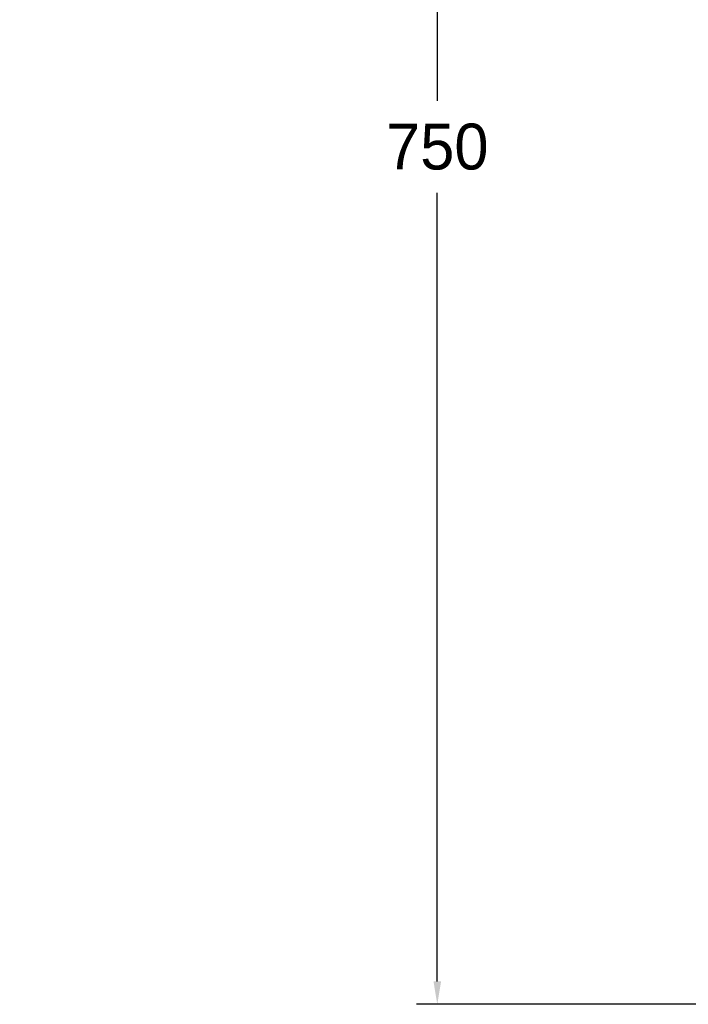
# Model space of a CAD drawing. Header units: millimetres. Extents: x -122 to 2817, y 13 to 2091.
# Tile 7 of 43: x 939 to 1230, y 857 to 1286. Entities that reach past the tile are written whole.
import ezdxf

# ---------------------------------------------------------------- set-up
doc = ezdxf.new("R2010")
doc.units = ezdxf.units.MM
doc.dimstyles.get("Standard").update_dxf_attribs({"dimtxt": 20, "dimasz": 10, "dimexe": 9, "dimexo": 9, "dimgap": 10, "dimtad": 0, "dimtih": 1, "dimtoh": 1, "dimdsep": 46, "dimtxsty": 'Standard', "dimcen": 0.09, "dimadec": 0, "dimazin": 0, "dimtfac": 1, "dimtofl": 0, "dimtmove": 0, "dimatfit": 3, "dimfxl": 0, "dimtolj": 1, "dimtzin": 0, "dimarcsym": 0})

# ---------------------------------------------------------------- blocks, each defined once
blk = doc.blocks.new('*D26')
at = {"color": 0, "lineweight": -2}
for p, q in [((889.01, 1603.97), (1130, 1603.97)), ((1121, 1593.97), (1121, 1250.37)), ((1121, 866.77), (1121, 1210.37)), ((1554.41, 856.77), (1112, 856.77))]:
    blk.add_line(p, q, dxfattribs=at)
at = {"color": 0, "lineweight": 18}
for points in [[(1119.34, 1593.97), (1122.67, 1593.97), (1121, 1603.97)], [(1119.34, 866.77), (1122.67, 866.77), (1121, 856.77)]]:
    blk.add_solid(points, dxfattribs=at)
at = {"layer": 'Defpoints', "color": 0, "lineweight": 18}
for p in [(880.01, 1603.97), (1121, 856.77), (1563.41, 856.77)]:
    blk.add_point(p, dxfattribs=at)
at = {"color": 0, "lineweight": 18, "insert": (1121, 1230.37), "char_height": 20, "attachment_point": 5}
blk.add_mtext('\\A1;750', dxfattribs=at)

msp = doc.modelspace()

# ---------------------------------------------------------------- dimensions: what is measured, and where the dimension line sits
at = {"lineweight": 18}
dim = msp.add_linear_dim(base=(1121.005, 856.773), p1=(880.008, 1603.966), p2=(1563.408, 856.773), angle=90, text='750', dimstyle='Standard', dxfattribs=at)
dim.commit()
dim.dimension.update_dxf_attribs({"geometry": '*D26', "text_midpoint": (1121.005, 1230.37)})

doc.saveas('drawing.dxf')
